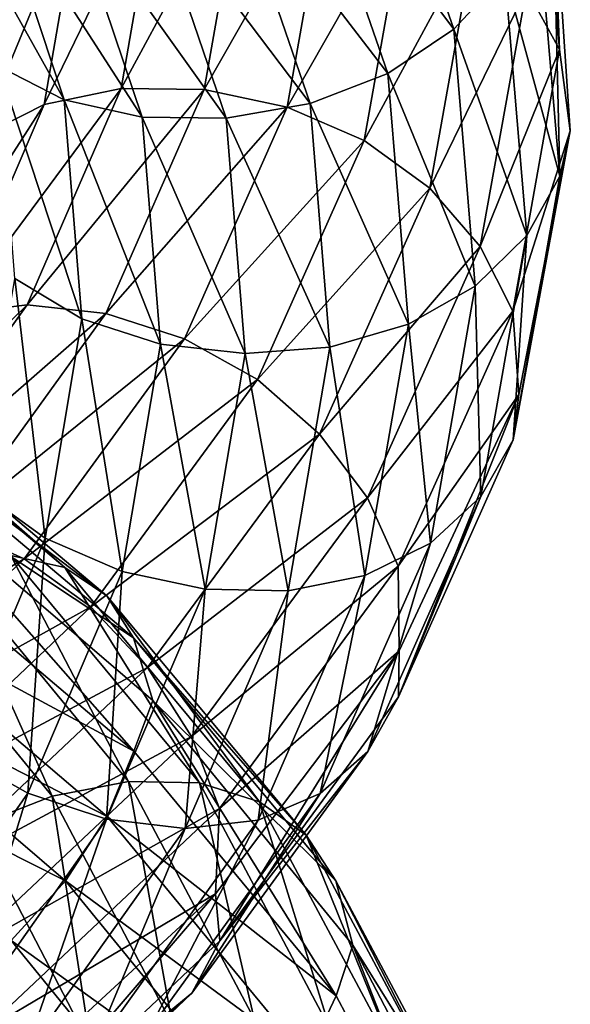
# Model space of a CAD drawing. Header units: metres. Extents: x -109 to 109, y -452 to 89.
# Tile 192 of 256: x 14.35 to 18.98, y -314.9 to -306.61. Entities that reach past the tile are written whole.
import ezdxf

# ---------------------------------------------------------------- set-up
doc = ezdxf.new("R2010")
doc.units = ezdxf.units.M
doc.layers.add('solid_K244270000C71_000_01', color=7, linetype='CONTINUOUS')

msp = doc.modelspace()

# ---------------------------------------------------------------- linework, layer by layer
at = {"layer": 'solid_K244270000C71_000_01'}
for points in [[(17.265224, -304.58197, 834.915588), (18.002087, -306.688782, 837.248535), (16.731302, -305.00235, 834.850769)], [(18.430775, -306.227051, 837.478149), (18.002087, -306.688782, 837.248535), (17.265224, -304.58197, 834.915588)], [(18.611296, -306.351044, 841.290955), (18.8908, -306.860229, 840.972778), (18.703949, -304.659332, 838.450562)], [(18.703949, -304.659332, 838.450562), (18.8908, -306.860229, 840.972778), (18.831867, -305.323883, 838.260803)], [(16.731302, -305.00235, 834.850769), (17.445377, -307.061005, 837.099243), (16.103146, -305.314636, 834.894165)], [(18.002087, -306.688782, 837.248535), (17.445377, -307.061005, 837.099243), (16.731302, -305.00235, 834.850769)], [(14.721625, -307.28299, 837.427856), (14.163766, -307.000793, 837.712219), (13.584014, -305.256775, 835.933716)], [(14.11904, -305.482574, 835.572327), (14.721625, -307.28299, 837.427856), (13.584014, -305.256775, 835.933716)], [(14.553125, -307.323181, 843.608154), (15.200864, -307.188354, 843.855774), (15.52402, -305.324005, 841.832947)], [(14.862512, -305.518646, 841.684753), (14.553125, -307.323181, 843.608154), (15.52402, -305.324005, 841.832947)], [(15.200864, -307.188354, 843.855774), (15.899467, -307.197357, 844.024048), (16.237476, -305.266876, 841.89563)], [(15.52402, -305.324005, 841.832947), (15.200864, -307.188354, 843.855774), (16.237476, -305.266876, 841.89563)], [(16.103146, -305.314636, 834.894165), (16.790411, -307.313782, 837.045715), (15.425661, -305.505005, 835.037659)], [(16.237476, -305.266876, 841.89563), (15.899467, -307.197357, 844.024048), (16.951189, -305.346497, 841.871399)], [(15.899467, -307.197357, 844.024048), (16.598324, -307.344849, 844.104004), (16.951189, -305.346497, 841.871399)], [(17.445377, -307.061005, 837.099243), (16.790411, -307.313782, 837.045715), (16.103146, -305.314636, 834.894165)], [(16.951189, -305.346497, 841.871399), (16.598324, -307.344849, 844.104004), (17.613474, -305.562012, 841.758911)], [(18.831867, -305.323883, 838.260803), (18.892723, -307.927673, 840.277039), (18.705853, -305.710632, 837.768555)], [(18.831867, -305.323883, 838.260803), (18.981529, -307.543762, 840.79126), (18.892723, -307.927673, 840.277039)], [(18.8908, -306.860229, 840.972778), (18.981529, -307.543762, 840.79126), (18.831867, -305.323883, 838.260803)], [(15.377357, -307.429108, 837.216064), (14.721625, -307.28299, 837.427856), (14.11904, -305.482574, 835.572327)], [(14.747931, -305.564178, 835.268188), (15.377357, -307.429108, 837.216064), (14.11904, -305.482574, 835.572327)], [(15.425661, -305.505005, 835.037659), (16.084011, -307.437897, 837.086609), (14.747931, -305.564178, 835.268188)], [(16.790411, -307.313782, 837.045715), (16.084011, -307.437897, 837.086609), (15.425661, -305.505005, 835.037659)], [(14.002559, -307.600708, 843.292786), (14.553125, -307.323181, 843.608154), (14.862512, -305.518646, 841.684753)], [(14.300241, -305.845398, 841.455444), (14.002559, -307.600708, 843.292786), (14.862512, -305.518646, 841.684753)], [(16.084011, -307.437897, 837.086609), (15.377357, -307.429108, 837.216064), (14.747931, -305.564178, 835.268188)], [(16.598324, -307.344849, 844.104004), (17.24682, -307.625366, 844.086304), (17.613474, -305.562012, 841.758911)], [(17.613474, -305.562012, 841.758911), (17.24682, -307.625366, 844.086304), (18.176905, -305.906616, 841.559875)], [(18.705853, -305.710632, 837.768555), (18.892723, -307.927673, 840.277039), (18.430775, -306.227051, 837.478149)], [(17.24682, -307.625366, 844.086304), (17.798525, -308.027771, 843.96582), (18.176905, -305.906616, 841.559875)], [(18.176905, -305.906616, 841.559875), (17.798525, -308.027771, 843.96582), (18.611296, -306.351044, 841.290955)], [(18.430775, -306.227051, 837.478149), (18.614897, -308.424805, 839.93927), (18.002087, -306.688782, 837.248535)], [(18.892723, -307.927673, 840.277039), (18.614897, -308.424805, 839.93927), (18.430775, -306.227051, 837.478149)], [(17.798525, -308.027771, 843.96582), (18.223873, -308.519562, 843.755005), (18.611296, -306.351044, 841.290955)], [(18.611296, -306.351044, 841.290955), (18.223873, -308.519562, 843.755005), (18.8908, -306.860229, 840.972778)], [(18.002087, -306.688782, 837.248535), (18.181927, -308.851044, 839.640625), (17.445377, -307.061005, 837.099243)], [(18.614897, -308.424805, 839.93927), (18.181927, -308.851044, 839.640625), (18.002087, -306.688782, 837.248535)], [(18.223873, -308.519562, 843.755005), (18.497559, -309.062744, 843.471191), (18.8908, -306.860229, 840.972778)], [(18.8908, -306.860229, 840.972778), (18.497559, -309.062744, 843.471191), (18.981529, -307.543762, 840.79126)], [(14.868693, -309.128479, 839.331665), (14.305261, -308.787964, 839.537292), (14.163766, -307.000793, 837.712219)], [(14.721625, -307.28299, 837.427856), (14.868693, -309.128479, 839.331665), (14.163766, -307.000793, 837.712219)], [(17.445377, -307.061005, 837.099243), (17.619656, -309.173431, 839.404846), (16.790411, -307.313782, 837.045715)], [(18.181927, -308.851044, 839.640625), (17.619656, -309.173431, 839.404846), (17.445377, -307.061005, 837.099243)], [(13.793969, -309.084991, 845.445068), (14.407918, -309.008209, 845.788208), (15.200864, -307.188354, 843.855774)], [(14.553125, -307.323181, 843.608154), (13.793969, -309.084991, 845.445068), (15.200864, -307.188354, 843.855774)], [(15.200864, -307.188354, 843.855774), (14.407918, -309.008209, 845.788208), (15.899467, -307.197357, 844.024048)], [(14.407918, -309.008209, 845.788208), (15.07008, -309.081421, 846.057983), (15.899467, -307.197357, 844.024048)], [(15.899467, -307.197357, 844.024048), (15.07008, -309.081421, 846.057983), (16.598324, -307.344849, 844.104004)], [(13.272122, -309.314606, 845.046997), (13.793969, -309.084991, 845.445068), (14.553125, -307.323181, 843.608154)], [(14.002559, -307.600708, 843.292786), (13.272122, -309.314606, 845.046997), (14.553125, -307.323181, 843.608154)], [(15.530976, -309.341309, 839.214355), (14.868693, -309.128479, 839.331665), (14.721625, -307.28299, 837.427856)], [(15.377357, -307.429108, 837.216064), (15.530976, -309.341309, 839.214355), (14.721625, -307.28299, 837.427856)], [(16.790411, -307.313782, 837.045715), (16.958147, -309.364716, 839.252258), (16.084011, -307.437897, 837.086609)], [(17.619656, -309.173431, 839.404846), (16.958147, -309.364716, 839.252258), (16.790411, -307.313782, 837.045715)], [(15.07008, -309.081421, 846.057983), (15.732482, -309.29483, 846.237915), (16.598324, -307.344849, 844.104004)], [(16.598324, -307.344849, 844.104004), (15.732482, -309.29483, 846.237915), (17.24682, -307.625366, 844.086304)], [(16.24469, -309.420319, 839.188232), (15.530976, -309.341309, 839.214355), (15.377357, -307.429108, 837.216064)], [(16.084011, -307.437897, 837.086609), (16.24469, -309.420319, 839.188232), (15.377357, -307.429108, 837.216064)], [(16.958147, -309.364716, 839.252258), (16.24469, -309.420319, 839.188232), (16.084011, -307.437897, 837.086609)], [(18.497559, -309.062744, 843.471191), (18.548058, -309.763153, 843.294006), (18.981529, -307.543762, 840.79126)], [(18.981529, -307.543762, 840.79126), (18.499443, -310.14621, 842.761658), (18.892723, -307.927673, 840.277039)], [(18.981529, -307.543762, 840.79126), (18.548058, -309.763153, 843.294006), (18.499443, -310.14621, 842.761658)], [(15.732482, -309.29483, 846.237915), (16.347149, -309.638397, 846.311279), (17.24682, -307.625366, 844.086304)], [(17.24682, -307.625366, 844.086304), (16.347149, -309.638397, 846.311279), (17.798525, -308.027771, 843.96582)], [(18.892723, -307.927673, 840.277039), (18.499443, -310.14621, 842.761658), (18.614897, -308.424805, 839.93927)], [(16.347149, -309.638397, 846.311279), (16.870073, -310.096863, 846.266174), (17.798525, -308.027771, 843.96582)], [(17.798525, -308.027771, 843.96582), (16.870073, -310.096863, 846.266174), (18.223873, -308.519562, 843.755005)], [(18.614897, -308.424805, 839.93927), (18.2274, -310.623932, 842.376892), (18.181927, -308.851044, 839.640625)], [(18.499443, -310.14621, 842.761658), (18.2274, -310.623932, 842.376892), (18.614897, -308.424805, 839.93927)], [(16.870073, -310.096863, 846.266174), (17.273233, -310.634552, 846.111084), (18.223873, -308.519562, 843.755005)], [(18.223873, -308.519562, 843.755005), (17.273233, -310.634552, 846.111084), (18.497559, -309.062744, 843.471191)], [(14.559178, -310.974579, 841.216736), (14.007475, -310.575714, 841.344299), (14.305261, -308.787964, 839.537292)], [(14.868693, -309.128479, 839.331665), (14.559178, -310.974579, 841.216736), (14.305261, -308.787964, 839.537292)], [(18.181927, -308.851044, 839.640625), (17.803442, -311.014526, 842.009766), (17.619656, -309.173431, 839.404846)], [(18.2274, -310.623932, 842.376892), (17.803442, -311.014526, 842.009766), (18.181927, -308.851044, 839.640625)], [(12.610396, -310.762177, 847.132263), (13.171667, -310.73999, 847.564148), (14.407918, -309.008209, 845.788208)], [(13.793969, -309.084991, 845.445068), (12.610396, -310.762177, 847.132263), (14.407918, -309.008209, 845.788208)], [(14.407918, -309.008209, 845.788208), (13.171667, -310.73999, 847.564148), (15.07008, -309.081421, 846.057983)], [(17.273233, -310.634552, 846.111084), (17.532644, -311.210571, 845.860168), (18.497559, -309.062744, 843.471191)], [(18.497559, -309.062744, 843.471191), (17.532644, -311.210571, 845.860168), (18.548058, -309.763153, 843.294006)], [(13.171667, -310.73999, 847.564148), (13.777013, -310.873535, 847.928162), (15.07008, -309.081421, 846.057983)], [(15.07008, -309.081421, 846.057983), (13.777013, -310.873535, 847.928162), (15.732482, -309.29483, 846.237915)], [(15.207675, -311.254181, 841.192993), (14.559178, -310.974579, 841.216736), (14.868693, -309.128479, 839.331665)], [(15.530976, -309.341309, 839.214355), (15.207675, -311.254181, 841.192993), (14.868693, -309.128479, 839.331665)], [(17.619656, -309.173431, 839.404846), (17.252874, -311.286957, 841.688293), (16.958147, -309.364716, 839.252258)], [(17.803442, -311.014526, 842.009766), (17.252874, -311.286957, 841.688293), (17.619656, -309.173431, 839.404846)], [(13.777013, -310.873535, 847.928162), (14.382578, -311.148804, 848.200928), (15.732482, -309.29483, 846.237915)], [(15.732482, -309.29483, 846.237915), (14.382578, -311.148804, 848.200928), (16.347149, -309.638397, 846.311279)], [(15.906532, -311.403534, 841.269348), (15.207675, -311.254181, 841.192993), (15.530976, -309.341309, 839.214355)], [(16.24469, -309.420319, 839.188232), (15.906532, -311.403534, 841.269348), (15.530976, -309.341309, 839.214355)], [(16.958147, -309.364716, 839.252258), (16.605137, -311.416565, 841.437378), (16.24469, -309.420319, 839.188232)], [(17.252874, -311.286957, 841.688293), (16.605137, -311.416565, 841.437378), (16.958147, -309.364716, 839.252258)], [(12.633327, -309.454834, 822.532776), (14.726687, -311.221527, 824.222656), (12.935238, -309.655334, 821.993042)], [(14.270202, -311.118225, 824.712402), (14.726687, -311.221527, 824.222656), (12.633327, -309.454834, 822.532776)], [(16.605137, -311.416565, 841.437378), (15.906532, -311.403534, 841.269348), (16.24469, -309.420319, 839.188232)], [(12.935238, -309.655334, 821.993042), (15.078625, -311.46048, 823.724854), (13.129499, -309.981018, 821.49707)], [(14.726687, -311.221527, 824.222656), (15.078625, -311.46048, 823.724854), (12.935238, -309.655334, 821.993042)], [(14.382578, -311.148804, 848.200928), (14.944505, -311.551575, 848.358826), (16.347149, -309.638397, 846.311279)], [(16.347149, -309.638397, 846.311279), (14.944505, -311.551575, 848.358826), (16.870073, -310.096863, 846.266174)], [(17.532644, -311.210571, 845.860168), (17.541927, -311.92099, 845.678467), (18.548058, -309.763153, 843.294006)], [(18.548058, -309.763153, 843.294006), (17.53443, -312.309357, 845.137207), (18.499443, -310.14621, 842.761658)], [(18.548058, -309.763153, 843.294006), (17.541927, -311.92099, 845.678467), (17.53443, -312.309357, 845.137207)], [(13.129499, -309.981018, 821.49707), (15.305076, -311.813354, 823.253296), (13.295895, -310.483368, 821.147644)], [(15.078625, -311.46048, 823.724854), (15.305076, -311.813354, 823.253296), (13.129499, -309.981018, 821.49707)], [(14.944505, -311.551575, 848.358826), (15.422561, -312.062561, 848.383606), (16.870073, -310.096863, 846.266174)], [(16.870073, -310.096863, 846.266174), (15.422561, -312.062561, 848.383606), (17.273233, -310.634552, 846.111084)], [(18.499443, -310.14621, 842.761658), (17.53443, -312.309357, 845.137207), (18.2274, -310.623932, 842.376892)], [(13.295895, -310.483368, 821.147644), (15.306634, -312.767426, 822.525452), (13.130836, -310.923828, 820.780701)], [(13.295895, -310.483368, 821.147644), (15.466304, -312.340332, 822.922119), (15.306634, -312.767426, 822.525452)], [(15.305076, -311.813354, 823.253296), (15.466304, -312.340332, 822.922119), (13.295895, -310.483368, 821.147644)], [(14.559178, -310.974579, 841.216736), (13.799706, -312.776031, 843.016235), (14.007475, -310.575714, 841.344299)], [(15.422561, -312.062561, 848.383606), (15.791128, -312.64325, 848.280151), (17.273233, -310.634552, 846.111084)], [(17.273233, -310.634552, 846.111084), (15.791128, -312.64325, 848.280151), (17.532644, -311.210571, 845.860168)], [(18.2274, -310.623932, 842.376892), (17.276577, -312.768158, 844.707153), (17.803442, -311.014526, 842.009766)], [(17.53443, -312.309357, 845.137207), (17.276577, -312.768158, 844.707153), (18.2274, -310.623932, 842.376892)], [(13.777013, -310.873535, 847.928162), (12.05927, -312.529205, 849.568542), (14.382578, -311.148804, 848.200928)], [(13.130836, -310.923828, 820.780701), (15.306634, -312.767426, 822.525452), (12.937741, -311.489044, 820.599854)], [(14.414374, -313.120392, 843.082275), (13.799706, -312.776031, 843.016235), (14.559178, -310.974579, 841.216736)], [(15.207675, -311.254181, 841.192993), (14.414374, -313.120392, 843.082275), (14.559178, -310.974579, 841.216736)], [(17.803442, -311.014526, 842.009766), (16.874733, -313.124054, 844.274231), (17.252874, -311.286957, 841.688293)], [(17.276577, -312.768158, 844.707153), (16.874733, -313.124054, 844.274231), (17.803442, -311.014526, 842.009766)], [(12.05927, -312.529205, 849.568542), (12.589333, -312.860321, 849.924133), (14.382578, -311.148804, 848.200928)], [(14.382578, -311.148804, 848.200928), (12.589333, -312.860321, 849.924133), (14.944505, -311.551575, 848.358826)], [(13.733629, -311.166199, 825.161255), (15.262187, -313.021301, 826.96521), (14.270202, -311.118225, 824.712402)], [(14.270202, -311.118225, 824.712402), (15.858481, -313.034637, 826.594543), (14.726687, -311.221527, 824.222656)], [(15.262187, -313.021301, 826.96521), (15.858481, -313.034637, 826.594543), (14.270202, -311.118225, 824.712402)], [(13.155387, -311.354858, 825.54303), (14.619587, -313.145691, 827.260925), (13.733629, -311.166199, 825.161255)], [(14.619587, -313.145691, 827.260925), (15.262187, -313.021301, 826.96521), (13.733629, -311.166199, 825.161255)], [(14.726687, -311.221527, 824.222656), (16.365774, -313.192078, 826.169312), (15.078625, -311.46048, 823.724854)], [(15.858481, -313.034637, 826.594543), (16.365774, -313.192078, 826.169312), (14.726687, -311.221527, 824.222656)], [(15.791128, -312.64325, 848.280151), (16.028278, -313.250031, 848.059631), (17.532644, -311.210571, 845.860168)], [(17.532644, -311.210571, 845.860168), (16.028278, -313.250031, 848.059631), (17.541927, -311.92099, 845.678467)], [(15.076777, -313.338013, 843.25708), (14.414374, -313.120392, 843.082275), (15.207675, -311.254181, 841.192993)], [(15.906532, -311.403534, 841.269348), (15.076777, -313.338013, 843.25708), (15.207675, -311.254181, 841.192993)], [(17.252874, -311.286957, 841.688293), (16.352888, -313.347931, 843.870361), (16.605137, -311.416565, 841.437378)], [(16.874733, -313.124054, 844.274231), (16.352888, -313.347931, 843.870361), (17.252874, -311.286957, 841.688293)], [(13.97722, -313.394928, 827.463379), (14.619587, -313.145691, 827.260925), (13.155387, -311.354858, 825.54303)], [(15.738938, -313.417694, 843.525024), (15.076777, -313.338013, 843.25708), (15.906532, -311.403534, 841.269348)], [(15.078625, -311.46048, 823.724854), (16.756882, -313.475067, 825.718933), (15.305076, -311.813354, 823.253296)], [(16.365774, -313.192078, 826.169312), (16.756882, -313.475067, 825.718933), (15.078625, -311.46048, 823.724854)], [(16.605137, -311.416565, 841.437378), (15.738938, -313.417694, 843.525024), (15.906532, -311.403534, 841.269348)], [(16.352888, -313.347931, 843.870361), (15.738938, -313.417694, 843.525024), (16.605137, -311.416565, 841.437378)], [(12.589333, -312.860321, 849.924133), (13.081198, -313.316498, 850.157349), (14.944505, -311.551575, 848.358826)], [(12.937741, -311.489044, 820.599854), (15.081542, -313.315735, 822.309631), (12.636817, -312.062988, 820.55127)], [(15.306634, -312.767426, 822.525452), (15.081542, -313.315735, 822.309631), (12.937741, -311.489044, 820.599854)], [(14.944505, -311.551575, 848.358826), (13.081198, -313.316498, 850.157349), (15.422561, -312.062561, 848.383606)], [(15.305076, -311.813354, 823.253296), (17.008537, -313.8591, 825.275085), (15.466304, -312.340332, 822.922119)], [(16.756882, -313.475067, 825.718933), (17.008537, -313.8591, 825.275085), (15.305076, -311.813354, 823.253296)], [(17.541927, -311.92099, 845.678467), (15.994979, -313.96814, 847.8703), (16.029911, -314.362885, 847.323914)], [(16.028278, -313.250031, 848.059631), (15.994979, -313.96814, 847.8703), (17.541927, -311.92099, 845.678467)], [(17.541927, -311.92099, 845.678467), (16.029911, -314.362885, 847.323914), (17.53443, -312.309357, 845.137207)], [(12.636817, -312.062988, 820.55127), (14.730755, -313.859436, 822.21051), (12.246027, -312.605042, 820.643616)], [(15.081542, -313.315735, 822.309631), (14.730755, -313.859436, 822.21051), (12.636817, -312.062988, 820.55127)], [(13.081198, -313.316498, 850.157349), (13.499648, -313.874817, 850.244324), (15.422561, -312.062561, 848.383606)], [(15.422561, -312.062561, 848.383606), (13.499648, -313.874817, 850.244324), (15.791128, -312.64325, 848.280151)], [(17.53443, -312.309357, 845.137207), (16.029911, -314.362885, 847.323914), (17.276577, -312.768158, 844.707153)], [(15.466304, -312.340332, 822.922119), (17.010269, -314.826141, 824.534485), (15.306634, -312.767426, 822.525452)], [(15.466304, -312.340332, 822.922119), (17.150328, -314.398499, 824.948181), (17.010269, -314.826141, 824.534485)], [(17.008537, -313.8591, 825.275085), (17.150328, -314.398499, 824.948181), (15.466304, -312.340332, 822.922119)], [(14.730755, -313.859436, 822.21051), (14.27521, -314.35965, 822.239868), (12.246027, -312.605042, 820.643616)], [(13.499648, -313.874817, 850.244324), (13.822262, -314.494232, 850.186829), (15.791128, -312.64325, 848.280151)], [(15.791128, -312.64325, 848.280151), (13.822262, -314.494232, 850.186829), (16.028278, -313.250031, 848.059631)], [(14.414374, -313.120392, 843.082275), (13.177569, -314.894775, 844.8172), (13.799706, -312.776031, 843.016235)], [(15.306634, -312.767426, 822.525452), (17.010269, -314.826141, 824.534485), (15.081542, -313.315735, 822.309631)], [(17.276577, -312.768158, 844.707153), (15.794184, -314.803802, 846.851746), (16.874733, -313.124054, 844.274231)], [(16.029911, -314.362885, 847.323914), (15.794184, -314.803802, 846.851746), (17.276577, -312.768158, 844.707153)], [(14.619587, -313.145691, 827.260925), (15.632985, -315.074341, 829.148071), (15.262187, -313.021301, 826.96521)], [(15.262187, -313.021301, 826.96521), (16.320129, -315.020447, 828.94574), (15.858481, -313.034637, 826.594543)], [(15.632985, -315.074341, 829.148071), (16.320129, -315.020447, 828.94574), (15.262187, -313.021301, 826.96521)], [(15.858481, -313.034637, 826.594543), (16.957756, -315.100983, 828.659973), (16.365774, -313.192078, 826.169312)], [(16.320129, -315.020447, 828.94574), (16.957756, -315.100983, 828.659973), (15.858481, -313.034637, 826.594543)], [(13.783134, -315.176483, 845.083313), (13.177569, -314.894775, 844.8172), (14.414374, -313.120392, 843.082275)], [(15.076777, -313.338013, 843.25708), (13.783134, -315.176483, 845.083313), (14.414374, -313.120392, 843.082275)], [(16.874733, -313.124054, 844.274231), (15.426821, -315.126984, 846.357544), (16.352888, -313.347931, 843.870361)], [(15.794184, -314.803802, 846.851746), (15.426821, -315.126984, 846.357544), (16.874733, -313.124054, 844.274231)], [(13.97722, -313.394928, 827.463379), (14.94609, -315.254639, 829.255554), (14.619587, -313.145691, 827.260925)], [(14.94609, -315.254639, 829.255554), (15.632985, -315.074341, 829.148071), (14.619587, -313.145691, 827.260925)], [(16.365774, -313.192078, 826.169312), (17.500214, -315.31781, 828.30481), (16.756882, -313.475067, 825.718933)], [(16.957756, -315.100983, 828.659973), (17.500214, -315.31781, 828.30481), (16.365774, -313.192078, 826.169312)], [(13.822262, -314.494232, 850.186829), (14.029845, -315.128601, 849.993225), (16.028278, -313.250031, 848.059631)], [(16.028278, -313.250031, 848.059631), (14.029845, -315.128601, 849.993225), (15.994979, -313.96814, 847.8703)], [(14.38848, -315.318695, 845.444031), (13.783134, -315.176483, 845.083313), (15.076777, -313.338013, 843.25708)], [(15.738938, -313.417694, 843.525024), (14.38848, -315.318695, 845.444031), (15.076777, -313.338013, 843.25708)], [(15.081542, -313.315735, 822.309631), (16.760124, -315.355103, 824.279175), (14.730755, -313.859436, 822.21051)], [(16.352888, -313.347931, 843.870361), (14.94975, -315.305206, 845.877075), (15.738938, -313.417694, 843.525024)], [(15.426821, -315.126984, 846.357544), (14.94975, -315.305206, 845.877075), (16.352888, -313.347931, 843.870361)], [(17.010269, -314.826141, 824.534485), (16.760124, -315.355103, 824.279175), (15.081542, -313.315735, 822.309631)], [(14.309208, -315.553192, 829.256653), (14.94609, -315.254639, 829.255554), (13.97722, -313.394928, 827.463379)], [(14.94975, -315.305206, 845.877075), (14.38848, -315.318695, 845.444031), (15.738938, -313.417694, 843.525024)], [(16.756882, -313.475067, 825.718933), (17.918432, -315.649109, 827.906006), (17.008537, -313.8591, 825.275085)], [(17.500214, -315.31781, 828.30481), (17.918432, -315.649109, 827.906006), (16.756882, -313.475067, 825.718933)], [(14.730755, -313.859436, 822.21051), (16.370295, -315.864227, 824.122925), (14.27521, -314.35965, 822.239868)], [(16.760124, -315.355103, 824.279175), (16.370295, -315.864227, 824.122925), (14.730755, -313.859436, 822.21051)], [(17.008537, -313.8591, 825.275085), (18.187531, -316.067291, 827.49231), (17.150328, -314.398499, 824.948181)], [(17.918432, -315.649109, 827.906006), (18.187531, -316.067291, 827.49231), (17.008537, -313.8591, 825.275085)], [(15.994979, -313.96814, 847.8703), (13.961836, -315.84314, 849.784302), (14.031274, -316.253876, 849.245789)], [(14.029845, -315.128601, 849.993225), (13.961836, -315.84314, 849.784302), (15.994979, -313.96814, 847.8703)], [(15.994979, -313.96814, 847.8703), (14.031274, -316.253876, 849.245789), (16.029911, -314.362885, 847.323914)], [(14.27521, -314.35965, 822.239868), (15.864047, -316.31662, 824.081116), (13.739265, -314.780457, 822.404236)], [(16.029911, -314.362885, 847.323914), (14.031274, -316.253876, 849.245789), (15.794184, -314.803802, 846.851746)], [(16.370295, -315.864227, 824.122925), (15.864047, -316.31662, 824.081116), (14.27521, -314.35965, 822.239868)], [(17.150328, -314.398499, 824.948181), (18.189383, -317.048584, 826.737854), (17.010269, -314.826141, 824.534485)], [(17.150328, -314.398499, 824.948181), (18.316015, -316.629761, 827.178162), (18.189383, -317.048584, 826.737854)], [(18.187531, -316.067291, 827.49231), (18.316015, -316.629761, 827.178162), (17.150328, -314.398499, 824.948181)], [(13.739265, -314.780457, 822.404236), (15.268452, -316.678802, 824.164124), (13.161233, -315.099396, 822.686584)], [(15.864047, -316.31662, 824.081116), (15.268452, -316.678802, 824.164124), (13.739265, -314.780457, 822.404236)], [(15.794184, -314.803802, 846.851746), (13.824937, -316.678436, 848.73584), (15.426821, -315.126984, 846.357544)], [(14.031274, -316.253876, 849.245789), (13.824937, -316.678436, 848.73584), (15.794184, -314.803802, 846.851746)], [(17.010269, -314.826141, 824.534485), (18.189383, -317.048584, 826.737854), (16.760124, -315.355103, 824.279175)]]:
    msp.add_3dface(points, dxfattribs=at)

doc.saveas('drawing.dxf')
